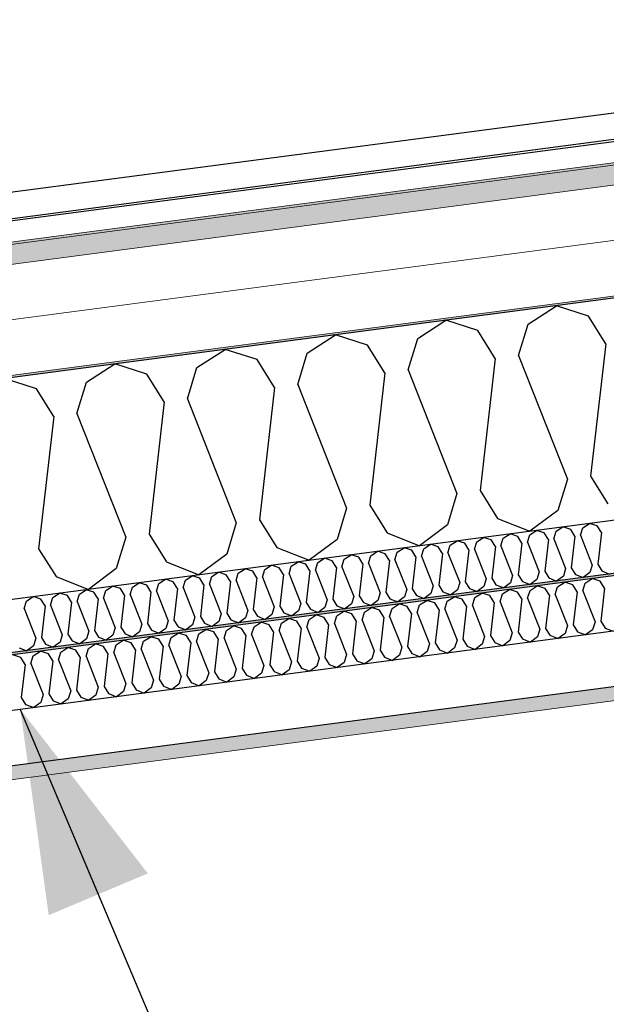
# Model space of a CAD drawing. Header units: millimetres. Extents: x -82116 to -58113, y 850 to 13065.
# Tile 24 of 78: x -73898 to -73365, y 7420 to 8315. Entities that reach past the tile are written whole.
import ezdxf

# ---------------------------------------------------------------- set-up
doc = ezdxf.new("R2010")
doc.units = ezdxf.units.MM
doc.header["$LTSCALE"] = 0.5
doc.header["$MEASUREMENT"] = 0
doc.linetypes.add('PLINE', pattern=[0])
doc.layers.add('236- Innvendig kledning og overflate(Nye konstruksjoner)', color=7, linetype='Continuous', lineweight=0)
doc.layers.add('262- Taktekking(Nye konstruksjoner)', color=7, linetype='Continuous', lineweight=0)
for name, color, linetype in [('256- Faste himlinger og overflatebehandling (Skravur)(Nye konstruksjoner)', 7, 'Continuous'), ('256- Faste himlinger og overflatebehandling(Nye konstruksjoner)', 7, 'Continuous'), ('261- Primærkonstruksjon (tak)', 7, 'Continuous'), ('261- Primærkonstruksjon (tak) (Skravur)', 7, 'Continuous'), ('262- Taktekking (Skravur)(Nye konstruksjoner)', 7, 'Continuous'), ('265- Gesimser_ takrenner og nedløp(Nye konstruksjoner)', 7, 'Continuous'), ('832- Tekst bygning(Nye konstruksjoner)', 7, 'Continuous')]:
    doc.layers.add(name, color=color, linetype=linetype)
doc.dimstyles.new('GENERATED_STYLE__1', dxfattribs={"dimtxt": 0.18, "dimasz": 182.4, "dimexe": 0.18, "dimexo": 0.0625, "dimgap": 0, "dimtad": 0, "dimtih": 1, "dimtoh": 1, "dimdec": 4, "dimzin": 0, "dimdsep": 46, "dimcen": 0.09, "dimadec": 0, "dimazin": 0, "dimtfac": 1, "dimtdec": 4, "dimtmove": 0, "dimatfit": 3, "dimldrblk": 'ARROWHEAD_5', "dimfxl": 1, "dimtolj": 1, "dimtzin": 0, "dimarcsym": 0})

# ---------------------------------------------------------------- blocks, each defined once
blk = doc.blocks.new('*X4')
at = {"layer": '261- Primærkonstruksjon (tak) (Skravur)', "linetype": 'PLINE'}
for p, q in [((-73436.07, 8038.65), (-73410.38, 8055.22)), ((-73381.28, 8045.87), (-73410.38, 8055.22)), ((-73365.52, 8020.62), (-73381.28, 8045.87)), ((-73536.37, 8025.45), (-73510.69, 8042.02)), ((-73481.59, 8032.66), (-73510.69, 8042.02)), ((-73444.75, 8010.18), (-73436.07, 8038.65)), ((-73636.68, 8012.24), (-73610.99, 8028.81)), ((-73581.89, 8019.46), (-73610.99, 8028.81)), ((-73545.06, 7996.98), (-73536.37, 8025.45)), ((-73465.83, 8007.41), (-73481.59, 8032.66)), ((-73566.13, 7994.2), (-73581.89, 8019.46)), ((-73365.52, 8020.62), (-73379.29, 7900.47)), ((-73736.98, 7999.04), (-73711.3, 8015.61)), ((-73682.2, 8006.25), (-73711.3, 8015.61)), ((-73645.37, 7983.77), (-73636.68, 8012.24)), ((-73444.75, 8010.18), (-73400.36, 7897.7)), ((-73837.29, 7985.83), (-73811.61, 8002.4)), ((-73782.51, 7993.05), (-73811.61, 8002.4)), ((-73745.67, 7970.57), (-73736.98, 7999.04)), ((-73666.44, 7981), (-73682.2, 8006.25)), ((-73465.83, 8007.41), (-73479.59, 7887.27)), ((-73766.75, 7967.79), (-73782.51, 7993.05)), ((-73566.13, 7994.2), (-73579.9, 7874.06)), ((-73545.06, 7996.98), (-73500.67, 7884.49)), ((-73882.81, 7979.84), (-73911.91, 7989.2)), ((-73845.98, 7957.36), (-73837.29, 7985.83)), ((-73666.44, 7981), (-73680.21, 7860.85)), ((-73645.37, 7983.77), (-73600.97, 7871.29)), ((-73867.05, 7954.59), (-73882.81, 7979.84)), ((-73766.75, 7967.79), (-73780.51, 7847.65)), ((-73745.67, 7970.57), (-73701.28, 7858.08)), ((-73867.05, 7954.59), (-73880.82, 7834.44)), ((-73845.98, 7957.36), (-73801.59, 7844.87)), ((-73379.29, 7900.47), (-73363.53, 7875.22)), ((-73400.36, 7897.7), (-73409.05, 7869.23)), ((-73500.67, 7884.49), (-73509.35, 7856.02)), ((-73479.59, 7887.27), (-73463.83, 7862.01)), ((-73579.9, 7874.06), (-73564.14, 7848.81)), ((-73600.97, 7871.29), (-73609.66, 7842.82)), ((-73409.05, 7869.23), (-73434.43, 7850.33)), ((-73701.28, 7858.08), (-73709.97, 7829.61)), ((-73680.21, 7860.85), (-73664.45, 7835.6)), ((-73509.35, 7856.02), (-73534.73, 7837.13)), ((-73463.83, 7862.01), (-73434.43, 7850.33)), ((-73780.51, 7847.65), (-73764.75, 7822.4)), ((-73564.14, 7848.81), (-73534.73, 7837.13)), ((-73801.59, 7844.87), (-73810.27, 7816.4)), ((-73609.66, 7842.82), (-73635.04, 7823.92)), ((-73880.82, 7834.44), (-73865.06, 7809.19)), ((-73709.97, 7829.61), (-73735.35, 7810.72)), ((-73664.45, 7835.6), (-73635.04, 7823.92)), ((-73764.75, 7822.4), (-73735.35, 7810.72)), ((-73810.27, 7816.4), (-73835.65, 7797.51)), ((-73865.06, 7809.19), (-73835.65, 7797.51))]:
    blk.add_line(p, q, dxfattribs=at)
blk = doc.blocks.new('*X14')
at = {"layer": '256- Faste himlinger og overflatebehandling (Skravur)(Nye konstruksjoner)', "linetype": 'PLINE'}
for p, q in [((-73386.43, 7853.49), (-73380.26, 7857.46)), ((-73373.28, 7855.22), (-73380.26, 7857.46)), ((-73458.65, 7843.98), (-73452.48, 7847.96)), ((-73445.5, 7845.71), (-73452.48, 7847.96)), ((-73436.66, 7840.32), (-73434.57, 7847.15)), ((-73434.57, 7847.15), (-73428.41, 7851.13)), ((-73421.43, 7848.88), (-73428.41, 7851.13)), ((-73417.64, 7842.82), (-73421.43, 7848.88)), ((-73412.59, 7843.48), (-73410.5, 7850.32)), ((-73410.5, 7850.32), (-73404.34, 7854.29)), ((-73397.35, 7852.05), (-73404.34, 7854.29)), ((-73393.57, 7845.99), (-73397.35, 7852.05)), ((-73388.51, 7846.65), (-73386.43, 7853.49)), ((-73388.51, 7846.65), (-73377.86, 7819.66)), ((-73369.5, 7849.16), (-73373.28, 7855.22)), ((-73369.5, 7849.16), (-73372.8, 7820.32)), ((-73530.87, 7834.47), (-73524.7, 7838.45)), ((-73517.72, 7836.2), (-73524.7, 7838.45)), ((-73508.88, 7830.81), (-73506.79, 7837.64)), ((-73506.79, 7837.64), (-73500.63, 7841.62)), ((-73493.65, 7839.37), (-73500.63, 7841.62)), ((-73489.86, 7833.31), (-73493.65, 7839.37)), ((-73484.81, 7833.98), (-73482.72, 7840.81)), ((-73482.72, 7840.81), (-73476.56, 7844.79)), ((-73469.57, 7842.54), (-73476.56, 7844.79)), ((-73465.79, 7836.48), (-73469.57, 7842.54)), ((-73460.73, 7837.15), (-73458.65, 7843.98)), ((-73441.72, 7839.65), (-73445.5, 7845.71)), ((-73441.72, 7839.65), (-73445.02, 7810.81)), ((-73436.66, 7840.32), (-73426, 7813.32)), ((-73417.64, 7842.82), (-73420.95, 7813.98)), ((-73412.59, 7843.48), (-73401.93, 7816.49)), ((-73393.57, 7845.99), (-73396.87, 7817.15)), ((-73603.09, 7824.96), (-73596.92, 7828.94)), ((-73589.94, 7826.69), (-73596.92, 7828.94)), ((-73579.01, 7828.13), (-73572.85, 7832.11)), ((-73565.87, 7829.86), (-73572.85, 7832.11)), ((-73562.08, 7823.8), (-73565.87, 7829.86)), ((-73557.03, 7824.47), (-73554.94, 7831.3)), ((-73554.94, 7831.3), (-73548.78, 7835.28)), ((-73541.79, 7833.03), (-73548.78, 7835.28)), ((-73538.01, 7826.97), (-73541.79, 7833.03)), ((-73532.95, 7827.64), (-73530.87, 7834.47)), ((-73513.94, 7830.14), (-73517.72, 7836.2)), ((-73513.94, 7830.14), (-73517.24, 7801.31)), ((-73508.88, 7830.81), (-73498.23, 7803.81)), ((-73489.86, 7833.31), (-73493.17, 7804.48)), ((-73484.81, 7833.98), (-73474.15, 7806.98)), ((-73465.79, 7836.48), (-73469.09, 7807.65)), ((-73460.73, 7837.15), (-73450.08, 7810.15)), ((-73651.24, 7818.62), (-73645.07, 7822.6)), ((-73638.09, 7820.36), (-73645.07, 7822.6)), ((-73634.3, 7814.3), (-73638.09, 7820.36)), ((-73629.25, 7814.96), (-73627.16, 7821.79)), ((-73627.16, 7821.79), (-73621, 7825.77)), ((-73614.01, 7823.52), (-73621, 7825.77)), ((-73610.23, 7817.46), (-73614.01, 7823.52)), ((-73605.17, 7818.13), (-73603.09, 7824.96)), ((-73586.16, 7820.63), (-73589.94, 7826.69)), ((-73586.16, 7820.63), (-73589.46, 7791.8)), ((-73581.1, 7821.3), (-73579.01, 7828.13)), ((-73581.1, 7821.3), (-73570.45, 7794.3)), ((-73562.08, 7823.8), (-73565.39, 7794.97)), ((-73557.03, 7824.47), (-73546.37, 7797.47)), ((-73538.01, 7826.97), (-73541.31, 7798.14)), ((-73532.95, 7827.64), (-73522.3, 7800.64)), ((-73377.86, 7819.66), (-73379.94, 7812.82)), ((-73372.8, 7820.32), (-73369.02, 7814.26)), ((-73723.46, 7809.12), (-73717.29, 7813.09)), ((-73710.31, 7810.85), (-73717.29, 7813.09)), ((-73706.53, 7804.79), (-73710.31, 7810.85)), ((-73701.47, 7805.45), (-73699.38, 7812.29)), ((-73699.38, 7812.29), (-73693.22, 7816.26)), ((-73686.23, 7814.02), (-73693.22, 7816.26)), ((-73682.45, 7807.96), (-73686.23, 7814.02)), ((-73677.39, 7808.62), (-73675.31, 7815.46)), ((-73675.31, 7815.46), (-73669.14, 7819.43)), ((-73662.16, 7817.19), (-73669.14, 7819.43)), ((-73658.38, 7811.13), (-73662.16, 7817.19)), ((-73658.38, 7811.13), (-73661.68, 7782.29)), ((-73653.32, 7811.79), (-73651.24, 7818.62)), ((-73653.32, 7811.79), (-73642.67, 7784.79)), ((-73634.3, 7814.3), (-73637.61, 7785.46)), ((-73629.25, 7814.96), (-73618.59, 7787.96)), ((-73610.23, 7817.46), (-73613.53, 7788.63)), ((-73605.17, 7818.13), (-73594.52, 7791.13)), ((-73445.02, 7810.81), (-73441.24, 7804.75)), ((-73426, 7813.32), (-73428.09, 7806.49)), ((-73420.95, 7813.98), (-73417.16, 7807.92)), ((-73401.93, 7816.49), (-73404.02, 7809.65)), ((-73396.87, 7817.15), (-73393.09, 7811.09)), ((-73393.09, 7811.09), (-73386.03, 7808.29)), ((-73379.94, 7812.82), (-73386.03, 7808.29)), ((-73369.02, 7814.26), (-73361.96, 7811.46)), ((-73795.68, 7799.61), (-73789.51, 7803.59)), ((-73782.53, 7801.34), (-73789.51, 7803.59)), ((-73773.69, 7795.94), (-73771.6, 7802.78)), ((-73771.6, 7802.78), (-73765.44, 7806.75)), ((-73758.45, 7804.51), (-73765.44, 7806.75)), ((-73754.67, 7798.45), (-73758.45, 7804.51)), ((-73749.61, 7799.11), (-73747.53, 7805.95)), ((-73747.53, 7805.95), (-73741.37, 7809.92)), ((-73734.38, 7807.68), (-73741.37, 7809.92)), ((-73730.6, 7801.62), (-73734.38, 7807.68)), ((-73725.54, 7802.28), (-73723.46, 7809.12)), ((-73725.54, 7802.28), (-73714.89, 7775.29)), ((-73706.53, 7804.79), (-73709.83, 7775.95)), ((-73701.47, 7805.45), (-73690.81, 7778.46)), ((-73682.45, 7807.96), (-73685.76, 7779.12)), ((-73677.39, 7808.62), (-73666.74, 7781.63)), ((-73498.23, 7803.81), (-73500.31, 7796.98)), ((-73493.17, 7804.48), (-73489.38, 7798.42)), ((-73474.15, 7806.98), (-73476.24, 7800.15)), ((-73469.09, 7807.65), (-73465.31, 7801.59)), ((-73452.16, 7803.32), (-73458.25, 7798.78)), ((-73450.08, 7810.15), (-73452.16, 7803.32)), ((-73441.24, 7804.75), (-73434.18, 7801.95)), ((-73428.09, 7806.49), (-73434.18, 7801.95)), ((-73417.16, 7807.92), (-73410.11, 7805.12)), ((-73404.02, 7809.65), (-73410.11, 7805.12)), ((-73867.9, 7790.1), (-73861.73, 7794.08)), ((-73854.75, 7791.83), (-73861.73, 7794.08)), ((-73845.91, 7786.44), (-73843.82, 7793.27)), ((-73843.82, 7793.27), (-73837.66, 7797.25)), ((-73830.68, 7795), (-73837.66, 7797.25)), ((-73826.89, 7788.94), (-73830.68, 7795)), ((-73821.84, 7789.61), (-73819.75, 7796.44)), ((-73819.75, 7796.44), (-73813.59, 7800.42)), ((-73806.6, 7798.17), (-73813.59, 7800.42)), ((-73802.82, 7792.11), (-73806.6, 7798.17)), ((-73797.76, 7792.78), (-73795.68, 7799.61)), ((-73778.75, 7795.28), (-73782.53, 7801.34)), ((-73778.75, 7795.28), (-73782.05, 7766.44)), ((-73773.69, 7795.94), (-73763.03, 7768.95)), ((-73754.67, 7798.45), (-73757.98, 7769.61)), ((-73749.61, 7799.11), (-73738.96, 7772.12)), ((-73730.6, 7801.62), (-73733.9, 7772.78)), ((-73570.45, 7794.3), (-73572.53, 7787.47)), ((-73565.39, 7794.97), (-73561.61, 7788.91)), ((-73546.37, 7797.47), (-73548.46, 7790.64)), ((-73541.31, 7798.14), (-73537.53, 7792.08)), ((-73524.38, 7793.81), (-73530.47, 7789.27)), ((-73522.3, 7800.64), (-73524.38, 7793.81)), ((-73517.24, 7801.31), (-73513.46, 7795.25)), ((-73513.46, 7795.25), (-73506.4, 7792.44)), ((-73500.31, 7796.98), (-73506.4, 7792.44)), ((-73489.38, 7798.42), (-73482.33, 7795.61)), ((-73476.24, 7800.15), (-73482.33, 7795.61)), ((-73465.31, 7801.59), (-73458.25, 7798.78)), ((-73894.06, 7780.1), (-73891.97, 7786.93)), ((-73891.97, 7786.93), (-73885.81, 7790.91)), ((-73878.82, 7788.66), (-73885.81, 7790.91)), ((-73875.04, 7782.6), (-73878.82, 7788.66)), ((-73869.98, 7783.27), (-73867.9, 7790.1)), ((-73850.97, 7785.77), (-73854.75, 7791.83)), ((-73850.97, 7785.77), (-73854.27, 7756.94)), ((-73845.91, 7786.44), (-73835.25, 7759.44)), ((-73826.89, 7788.94), (-73830.2, 7760.11)), ((-73821.84, 7789.61), (-73811.18, 7762.61)), ((-73802.82, 7792.11), (-73806.12, 7763.27)), ((-73797.76, 7792.78), (-73787.11, 7765.78)), ((-73642.67, 7784.79), (-73644.75, 7777.96)), ((-73637.61, 7785.46), (-73633.83, 7779.4)), ((-73618.59, 7787.96), (-73620.68, 7781.13)), ((-73613.53, 7788.63), (-73609.75, 7782.57)), ((-73596.6, 7784.3), (-73602.7, 7779.77)), ((-73594.52, 7791.13), (-73596.6, 7784.3)), ((-73589.46, 7791.8), (-73585.68, 7785.74)), ((-73585.68, 7785.74), (-73578.62, 7782.94)), ((-73572.53, 7787.47), (-73578.62, 7782.94)), ((-73561.61, 7788.91), (-73554.55, 7786.1)), ((-73548.46, 7790.64), (-73554.55, 7786.1)), ((-73537.53, 7792.08), (-73530.47, 7789.27)), ((-73894.06, 7780.1), (-73883.4, 7753.1)), ((-73875.04, 7782.6), (-73878.34, 7753.77)), ((-73869.98, 7783.27), (-73859.33, 7756.27)), ((-73714.89, 7775.29), (-73716.97, 7768.45)), ((-73709.83, 7775.95), (-73706.05, 7769.89)), ((-73690.81, 7778.46), (-73692.9, 7771.62)), ((-73685.76, 7779.12), (-73681.97, 7773.06)), ((-73666.74, 7781.63), (-73668.82, 7774.79)), ((-73661.68, 7782.29), (-73657.9, 7776.23)), ((-73657.9, 7776.23), (-73650.84, 7773.43)), ((-73644.75, 7777.96), (-73650.84, 7773.43)), ((-73633.83, 7779.4), (-73626.77, 7776.6)), ((-73620.68, 7781.13), (-73626.77, 7776.6)), ((-73609.75, 7782.57), (-73602.7, 7779.77)), ((-73782.05, 7766.44), (-73778.27, 7760.38)), ((-73763.03, 7768.95), (-73765.12, 7762.11)), ((-73757.98, 7769.61), (-73754.19, 7763.55)), ((-73738.96, 7772.12), (-73741.05, 7765.28)), ((-73733.9, 7772.78), (-73730.12, 7766.72)), ((-73730.12, 7766.72), (-73723.06, 7763.92)), ((-73716.97, 7768.45), (-73723.06, 7763.92)), ((-73706.05, 7769.89), (-73698.99, 7767.09)), ((-73692.9, 7771.62), (-73698.99, 7767.09)), ((-73681.97, 7773.06), (-73674.92, 7770.26)), ((-73668.82, 7774.79), (-73674.92, 7770.26)), ((-73835.25, 7759.44), (-73837.34, 7752.61)), ((-73830.2, 7760.11), (-73826.41, 7754.05)), ((-73811.18, 7762.61), (-73813.27, 7755.78)), ((-73806.12, 7763.27), (-73802.34, 7757.21)), ((-73802.34, 7757.21), (-73795.28, 7754.41)), ((-73789.19, 7758.95), (-73795.28, 7754.41)), ((-73787.11, 7765.78), (-73789.19, 7758.95)), ((-73778.27, 7760.38), (-73771.21, 7757.58)), ((-73765.12, 7762.11), (-73771.21, 7757.58)), ((-73754.19, 7763.55), (-73747.14, 7760.75)), ((-73741.05, 7765.28), (-73747.14, 7760.75)), ((-73883.4, 7753.1), (-73885.49, 7746.27)), ((-73878.34, 7753.77), (-73874.56, 7747.71)), ((-73861.41, 7749.44), (-73867.5, 7744.9)), ((-73859.33, 7756.27), (-73861.41, 7749.44)), ((-73854.27, 7756.94), (-73850.49, 7750.88)), ((-73850.49, 7750.88), (-73843.43, 7748.07)), ((-73837.34, 7752.61), (-73843.43, 7748.07)), ((-73826.41, 7754.05), (-73819.36, 7751.24)), ((-73813.27, 7755.78), (-73819.36, 7751.24)), ((-73898.64, 7744.54), (-73891.58, 7741.73)), ((-73885.49, 7746.27), (-73891.58, 7741.73)), ((-73874.56, 7747.71), (-73867.5, 7744.9))]:
    blk.add_line(p, q, dxfattribs=at)
blk = doc.blocks.new('*X15')
at = {"layer": '256- Faste himlinger og overflatebehandling (Skravur)(Nye konstruksjoner)', "linetype": 'PLINE'}
for p, q in [((-73409.25, 7799.92), (-73402.82, 7804.06)), ((-73395.55, 7801.72), (-73402.82, 7804.06)), ((-73386.34, 7796.1), (-73384.17, 7803.22)), ((-73384.17, 7803.22), (-73377.75, 7807.36)), ((-73370.47, 7805.02), (-73377.75, 7807.36)), ((-73366.53, 7798.71), (-73370.47, 7805.02)), ((-73484.48, 7790.02), (-73478.05, 7794.16)), ((-73470.78, 7791.82), (-73478.05, 7794.16)), ((-73461.57, 7786.2), (-73459.4, 7793.32)), ((-73459.4, 7793.32), (-73452.98, 7797.46)), ((-73445.7, 7795.12), (-73452.98, 7797.46)), ((-73441.76, 7788.81), (-73445.7, 7795.12)), ((-73436.49, 7789.5), (-73434.32, 7796.62)), ((-73434.32, 7796.62), (-73427.9, 7800.76)), ((-73420.63, 7798.42), (-73427.9, 7800.76)), ((-73416.69, 7792.11), (-73420.63, 7798.42)), ((-73411.42, 7792.8), (-73409.25, 7799.92)), ((-73411.42, 7792.8), (-73400.32, 7764.68)), ((-73391.61, 7795.41), (-73395.55, 7801.72)), ((-73391.61, 7795.41), (-73395.05, 7765.37)), ((-73386.34, 7796.1), (-73375.24, 7767.98)), ((-73366.53, 7798.71), (-73369.97, 7768.68)), ((-73559.71, 7780.11), (-73553.28, 7784.25)), ((-73546.01, 7781.91), (-73553.28, 7784.25)), ((-73534.63, 7783.41), (-73528.21, 7787.56)), ((-73520.93, 7785.22), (-73528.21, 7787.56)), ((-73516.99, 7778.9), (-73520.93, 7785.22)), ((-73511.72, 7779.6), (-73509.55, 7786.71)), ((-73509.55, 7786.71), (-73503.13, 7790.86)), ((-73495.86, 7788.52), (-73503.13, 7790.86)), ((-73491.92, 7782.2), (-73495.86, 7788.52)), ((-73486.65, 7782.9), (-73484.48, 7790.02)), ((-73466.84, 7785.51), (-73470.78, 7791.82)), ((-73466.84, 7785.51), (-73470.28, 7755.47)), ((-73461.57, 7786.2), (-73450.47, 7758.08)), ((-73441.76, 7788.81), (-73445.2, 7758.77)), ((-73436.49, 7789.5), (-73425.4, 7761.38)), ((-73416.69, 7792.11), (-73420.13, 7762.07)), ((-73609.86, 7773.51), (-73603.44, 7777.65)), ((-73596.16, 7775.31), (-73603.44, 7777.65)), ((-73592.22, 7769), (-73596.16, 7775.31)), ((-73586.95, 7769.69), (-73584.78, 7776.81)), ((-73584.78, 7776.81), (-73578.36, 7780.95)), ((-73571.09, 7778.61), (-73578.36, 7780.95)), ((-73567.15, 7772.3), (-73571.09, 7778.61)), ((-73561.88, 7772.99), (-73559.71, 7780.11)), ((-73542.07, 7775.6), (-73546.01, 7781.91)), ((-73542.07, 7775.6), (-73545.51, 7745.57)), ((-73536.8, 7776.3), (-73534.63, 7783.41)), ((-73536.8, 7776.3), (-73525.7, 7748.17)), ((-73516.99, 7778.9), (-73520.43, 7748.87)), ((-73511.72, 7779.6), (-73500.63, 7751.47)), ((-73491.92, 7782.2), (-73495.36, 7752.17)), ((-73486.65, 7782.9), (-73475.55, 7754.78)), ((-73685.09, 7763.6), (-73678.67, 7767.75)), ((-73671.39, 7765.41), (-73678.67, 7767.75)), ((-73662.18, 7759.79), (-73660.01, 7766.91)), ((-73660.01, 7766.91), (-73653.59, 7771.05)), ((-73646.32, 7768.71), (-73653.59, 7771.05)), ((-73642.38, 7762.4), (-73646.32, 7768.71)), ((-73637.11, 7763.09), (-73634.94, 7770.21)), ((-73634.94, 7770.21), (-73628.51, 7774.35)), ((-73621.24, 7772.01), (-73628.51, 7774.35)), ((-73617.3, 7765.7), (-73621.24, 7772.01)), ((-73612.03, 7766.39), (-73609.86, 7773.51)), ((-73612.03, 7766.39), (-73600.93, 7738.27)), ((-73592.22, 7769), (-73595.66, 7738.96)), ((-73586.95, 7769.69), (-73575.86, 7741.57)), ((-73567.15, 7772.3), (-73570.59, 7742.26)), ((-73561.88, 7772.99), (-73550.78, 7744.87)), ((-73375.24, 7767.98), (-73377.41, 7760.86)), ((-73369.97, 7768.68), (-73366.03, 7762.36)), ((-73760.32, 7753.7), (-73753.9, 7757.84)), ((-73746.62, 7755.5), (-73753.9, 7757.84)), ((-73737.41, 7749.88), (-73735.24, 7757)), ((-73735.24, 7757), (-73728.82, 7761.14)), ((-73721.55, 7758.8), (-73728.82, 7761.14)), ((-73717.61, 7752.49), (-73721.55, 7758.8)), ((-73712.34, 7753.19), (-73710.17, 7760.3)), ((-73710.17, 7760.3), (-73703.74, 7764.45)), ((-73696.47, 7762.11), (-73703.74, 7764.45)), ((-73692.53, 7755.79), (-73696.47, 7762.11)), ((-73687.26, 7756.49), (-73685.09, 7763.6)), ((-73667.45, 7759.09), (-73671.39, 7765.41)), ((-73667.45, 7759.09), (-73670.89, 7729.06)), ((-73662.18, 7759.79), (-73651.09, 7731.67)), ((-73642.38, 7762.4), (-73645.82, 7732.36)), ((-73637.11, 7763.09), (-73626.01, 7734.97)), ((-73617.3, 7765.7), (-73620.74, 7735.66)), ((-73450.47, 7758.08), (-73452.64, 7750.96)), ((-73445.2, 7758.77), (-73441.26, 7752.46)), ((-73425.4, 7761.38), (-73427.57, 7754.26)), ((-73420.13, 7762.07), (-73416.19, 7755.76)), ((-73402.49, 7757.56), (-73408.84, 7752.84)), ((-73400.32, 7764.68), (-73402.49, 7757.56)), ((-73395.05, 7765.37), (-73391.11, 7759.06)), ((-73391.11, 7759.06), (-73383.76, 7756.14)), ((-73377.41, 7760.86), (-73383.76, 7756.14)), ((-73366.03, 7762.36), (-73358.68, 7759.44)), ((-73810.47, 7747.1), (-73804.05, 7751.24)), ((-73796.78, 7748.9), (-73804.05, 7751.24)), ((-73792.84, 7742.59), (-73796.78, 7748.9)), ((-73787.57, 7743.28), (-73785.4, 7750.4)), ((-73785.4, 7750.4), (-73778.97, 7754.54)), ((-73771.7, 7752.2), (-73778.97, 7754.54)), ((-73767.76, 7745.89), (-73771.7, 7752.2)), ((-73762.49, 7746.58), (-73760.32, 7753.7)), ((-73742.68, 7749.19), (-73746.62, 7755.5)), ((-73742.68, 7749.19), (-73746.12, 7719.15)), ((-73737.41, 7749.88), (-73726.32, 7721.76)), ((-73717.61, 7752.49), (-73721.05, 7722.46)), ((-73712.34, 7753.19), (-73701.24, 7725.06)), ((-73692.53, 7755.79), (-73695.97, 7725.76)), ((-73687.26, 7756.49), (-73676.16, 7728.36)), ((-73525.7, 7748.17), (-73527.87, 7741.06)), ((-73520.43, 7748.87), (-73516.49, 7742.55)), ((-73500.63, 7751.47), (-73502.8, 7744.36)), ((-73495.36, 7752.17), (-73491.42, 7745.86)), ((-73475.55, 7754.78), (-73477.72, 7747.66)), ((-73470.28, 7755.47), (-73466.34, 7749.16)), ((-73466.34, 7749.16), (-73458.99, 7746.24)), ((-73452.64, 7750.96), (-73458.99, 7746.24)), ((-73441.26, 7752.46), (-73433.91, 7749.54)), ((-73427.57, 7754.26), (-73433.91, 7749.54)), ((-73416.19, 7755.76), (-73408.84, 7752.84)), ((-73885.7, 7737.19), (-73879.28, 7741.34)), ((-73872.01, 7739), (-73879.28, 7741.34)), ((-73862.8, 7733.38), (-73860.62, 7740.49)), ((-73860.62, 7740.49), (-73854.2, 7744.64)), ((-73846.93, 7742.3), (-73854.2, 7744.64)), ((-73842.99, 7735.98), (-73846.93, 7742.3)), ((-73837.72, 7736.68), (-73835.55, 7743.8)), ((-73835.55, 7743.8), (-73829.13, 7747.94)), ((-73821.85, 7745.6), (-73829.13, 7747.94)), ((-73817.91, 7739.29), (-73821.85, 7745.6)), ((-73817.91, 7739.29), (-73821.35, 7709.25)), ((-73812.64, 7739.98), (-73810.47, 7747.1)), ((-73812.64, 7739.98), (-73801.55, 7711.86)), ((-73792.84, 7742.59), (-73796.28, 7712.55)), ((-73787.57, 7743.28), (-73776.47, 7715.16)), ((-73767.76, 7745.89), (-73771.2, 7715.85)), ((-73762.49, 7746.58), (-73751.39, 7718.46)), ((-73575.86, 7741.57), (-73578.03, 7734.45)), ((-73570.59, 7742.26), (-73566.65, 7735.95)), ((-73550.78, 7744.87), (-73552.95, 7737.75)), ((-73545.51, 7745.57), (-73541.57, 7739.25)), ((-73541.57, 7739.25), (-73534.22, 7736.33)), ((-73527.87, 7741.06), (-73534.22, 7736.33)), ((-73516.49, 7742.55), (-73509.14, 7739.63)), ((-73502.8, 7744.36), (-73509.14, 7739.63)), ((-73491.42, 7745.86), (-73484.07, 7742.93)), ((-73477.72, 7747.66), (-73484.07, 7742.93)), ((-73897.08, 7735.69), (-73904.36, 7738.03)), ((-73893.14, 7729.38), (-73897.08, 7735.69)), ((-73887.87, 7730.08), (-73885.7, 7737.19)), ((-73868.07, 7732.68), (-73872.01, 7739)), ((-73868.07, 7732.68), (-73871.51, 7702.65)), ((-73862.8, 7733.38), (-73851.7, 7705.25)), ((-73842.99, 7735.98), (-73846.43, 7705.95)), ((-73837.72, 7736.68), (-73826.62, 7708.56)), ((-73651.09, 7731.67), (-73653.26, 7724.55)), ((-73645.82, 7732.36), (-73641.88, 7726.05)), ((-73626.01, 7734.97), (-73628.18, 7727.85)), ((-73620.74, 7735.66), (-73616.8, 7729.35)), ((-73603.1, 7731.15), (-73609.45, 7726.43)), ((-73600.93, 7738.27), (-73603.1, 7731.15)), ((-73595.66, 7738.96), (-73591.72, 7732.65)), ((-73591.72, 7732.65), (-73584.37, 7729.73)), ((-73578.03, 7734.45), (-73584.37, 7729.73)), ((-73566.65, 7735.95), (-73559.3, 7733.03)), ((-73552.95, 7737.75), (-73559.3, 7733.03)), ((-73893.14, 7729.38), (-73896.58, 7699.35)), ((-73887.87, 7730.08), (-73876.78, 7701.95)), ((-73726.32, 7721.76), (-73728.49, 7714.64)), ((-73721.05, 7722.46), (-73717.11, 7716.14)), ((-73701.24, 7725.06), (-73703.41, 7717.95)), ((-73695.97, 7725.76), (-73692.03, 7719.44)), ((-73678.33, 7721.25), (-73684.68, 7716.52)), ((-73676.16, 7728.36), (-73678.33, 7721.25)), ((-73670.89, 7729.06), (-73666.95, 7722.75)), ((-73666.95, 7722.75), (-73659.6, 7719.83)), ((-73653.26, 7724.55), (-73659.6, 7719.83)), ((-73641.88, 7726.05), (-73634.53, 7723.13)), ((-73628.18, 7727.85), (-73634.53, 7723.13)), ((-73616.8, 7729.35), (-73609.45, 7726.43)), ((-73796.28, 7712.55), (-73792.34, 7706.24)), ((-73776.47, 7715.16), (-73778.64, 7708.04)), ((-73771.2, 7715.85), (-73767.26, 7709.54)), ((-73751.39, 7718.46), (-73753.56, 7711.34)), ((-73746.12, 7719.15), (-73742.18, 7712.84)), ((-73742.18, 7712.84), (-73734.83, 7709.92)), ((-73728.49, 7714.64), (-73734.83, 7709.92)), ((-73717.11, 7716.14), (-73709.76, 7713.22)), ((-73703.41, 7717.95), (-73709.76, 7713.22)), ((-73692.03, 7719.44), (-73684.68, 7716.52)), ((-73851.7, 7705.25), (-73853.87, 7698.14)), ((-73846.43, 7705.95), (-73842.49, 7699.64)), ((-73826.62, 7708.56), (-73828.79, 7701.44)), ((-73821.35, 7709.25), (-73817.41, 7702.94)), ((-73803.72, 7704.74), (-73810.06, 7700.02)), ((-73801.55, 7711.86), (-73803.72, 7704.74)), ((-73792.34, 7706.24), (-73784.99, 7703.32)), ((-73778.64, 7708.04), (-73784.99, 7703.32)), ((-73767.26, 7709.54), (-73759.91, 7706.62)), ((-73753.56, 7711.34), (-73759.91, 7706.62)), ((-73896.58, 7699.35), (-73892.64, 7693.03)), ((-73878.95, 7694.84), (-73885.29, 7690.11)), ((-73876.78, 7701.95), (-73878.95, 7694.84)), ((-73871.51, 7702.65), (-73867.57, 7696.33)), ((-73867.57, 7696.33), (-73860.22, 7693.41)), ((-73853.87, 7698.14), (-73860.22, 7693.41)), ((-73842.49, 7699.64), (-73835.14, 7696.72)), ((-73828.79, 7701.44), (-73835.14, 7696.72)), ((-73817.41, 7702.94), (-73810.06, 7700.02)), ((-73892.64, 7693.03), (-73885.29, 7690.11))]:
    blk.add_line(p, q, dxfattribs=at)
blk = doc.blocks.new('ARROWHEAD_5')
at = {"linetype": 'Continuous'}
blk.add_hatch(color=256, dxfattribs=at).paths.add_polyline_path([(-1, 0.2679), (0, 0), (-1, -0.2679)])
blk.add_line((0, 0), (-1, 0), dxfattribs=at)

msp = doc.modelspace()

# ---------------------------------------------------------------- hatches: boundary and pattern name
at = {"layer": '256- Faste himlinger og overflatebehandling (Skravur)(Nye konstruksjoner)', "linetype": 'Continuous'}
msp.add_hatch(color=256, dxfattribs=at).paths.add_polyline_path([(-77605.66, 7252.77), (-77605.66, 7250.75), (-68823.16, 8406.99), (-68823.16, 8409)])
h = msp.add_hatch(dxfattribs=at)
h.set_pattern_fill('Gips', color=256, style=0, pattern_type=2)
h.set_pattern_definition([(7.5, (0, 0), (-11.3039, 85.86164), [0, -50]), (7.5, (19.13, 46.19), (-11.3039, 85.86164), [0, -50])])
h.paths.add_polyline_path([(-77605.66, 7137.28), (-68823.16, 8293.52), (-68823.16, 8306.12), (-77605.66, 7149.89)])
at = {"layer": '262- Taktekking (Skravur)(Nye konstruksjoner)', "linetype": 'Continuous'}
msp.add_hatch(color=256, dxfattribs=at).paths.add_polyline_path([(-78052.35, 7567.15), (-78118.16, 7558.49), (-78118.16, 7556.47), (-64188.16, 9390.39), (-64188.16, 9392.41)])
h = msp.add_hatch(dxfattribs=at)
h.set_pattern_fill('Prikker_tett', color=256, style=0, pattern_type=2)
h.set_pattern_definition([(0, (0, 0), (0, 43.30127), [0, -25]), (0, (12.5, 21.65), (0, 43.30127), [0, -25])])
h.paths.add_polyline_path([(-78118.16, 7435.43), (-64188.16, 9269.35), (-64188.16, 9271.37), (-78118.16, 7437.45)])
at = {"layer": '262- Taktekking(Nye konstruksjoner)', "linetype": 'Continuous'}
msp.add_hatch(color=256, dxfattribs=at).paths.add_polyline_path([(-78118.16, 7538.31), (-64188.16, 9372.23), (-64188.16, 9390.39), (-78118.16, 7556.47)])

# ---------------------------------------------------------------- linework, layer by layer
at = {"layer": '236- Innvendig kledning og overflate(Nye konstruksjoner)', "linetype": 'PLINE'}
msp.add_line((-68823.16, 8293.52), (-77605.66, 7137.28), dxfattribs=at)
at = {"layer": '256- Faste himlinger og overflatebehandling(Nye konstruksjoner)', "linetype": 'PLINE'}
for p, q in [((-68823.16, 8409), (-77605.66, 7252.77)), ((-68823.16, 8406.99), (-77605.66, 7250.75)), ((-68823.16, 8356.55), (-77605.66, 7200.32)), ((-68823.16, 8306.12), (-77605.66, 7149.89))]:
    msp.add_line(p, q, dxfattribs=at)
at = {"layer": '261- Primærkonstruksjon (tak)', "linetype": 'PLINE'}
msp.add_line((-64238.16, 9262.77), (-77818.16, 7474.93), dxfattribs=at)
at = {"layer": '261- Primærkonstruksjon (tak)', "linetype": 'PLINE', "flags": 128}
msp.add_lwpolyline([(-64388.16, 9041.3), (-68523.16, 8496.91), (-68535.66, 8495.27), (-68538.16, 8494.94), (-68548.16, 8493.62), (-68648.16, 8480.46), (-68698.16, 8473.87), (-68798.16, 8460.71), (-68810.66, 8459.06), (-68823.16, 8457.42), (-77605.66, 7301.18)], dxfattribs=at)
at = {"layer": '262- Taktekking(Nye konstruksjoner)', "linetype": 'PLINE'}
for p, q in [((-64188.16, 9392.41), (-78118.16, 7558.49)), ((-64188.16, 9390.39), (-78118.16, 7556.47)), ((-64188.16, 9372.23), (-78118.16, 7538.31)), ((-64188.16, 9321.8), (-78118.16, 7487.88)), ((-64188.16, 9271.37), (-78118.16, 7437.45))]:
    msp.add_line(p, q, dxfattribs=at)
at = {"layer": '265- Gesimser_ takrenner og nedløp(Nye konstruksjoner)', "linetype": 'PLINE'}
for p, q in [((-78118.16, 7603.93), (-69103.16, 8790.77)), ((-69103.16, 8766.48), (-78118.16, 7579.64)), ((-78118.16, 7577.83), (-69103.16, 8764.68))]:
    msp.add_line(p, q, dxfattribs=at)

# ---------------------------------------------------------------- block references
at = {"layer": '256- Faste himlinger og overflatebehandling(Nye konstruksjoner)'}
for name in ['*X14', '*X15']:
    msp.add_blockref(name, (0, 0), dxfattribs=at)
at = {"layer": '261- Primærkonstruksjon (tak)'}
msp.add_blockref('*X4', (0, 0), dxfattribs=at)

# ---------------------------------------------------------------- leaders
at = {"layer": '832- Tekst bygning(Nye konstruksjoner)', "linetype": 'PLINE', "annotation_type": 0, "has_hookline": 1, "hookline_direction": 0, "text_width": 2423.6}
msp.add_leader([(-73897.48, 7688.51), (-73637.91, 7072.61), (-73698.54, 7027.19), (-73516.14, 7027.19)], dimstyle='GENERATED_STYLE__1', dxfattribs=at)

doc.saveas('drawing.dxf')
